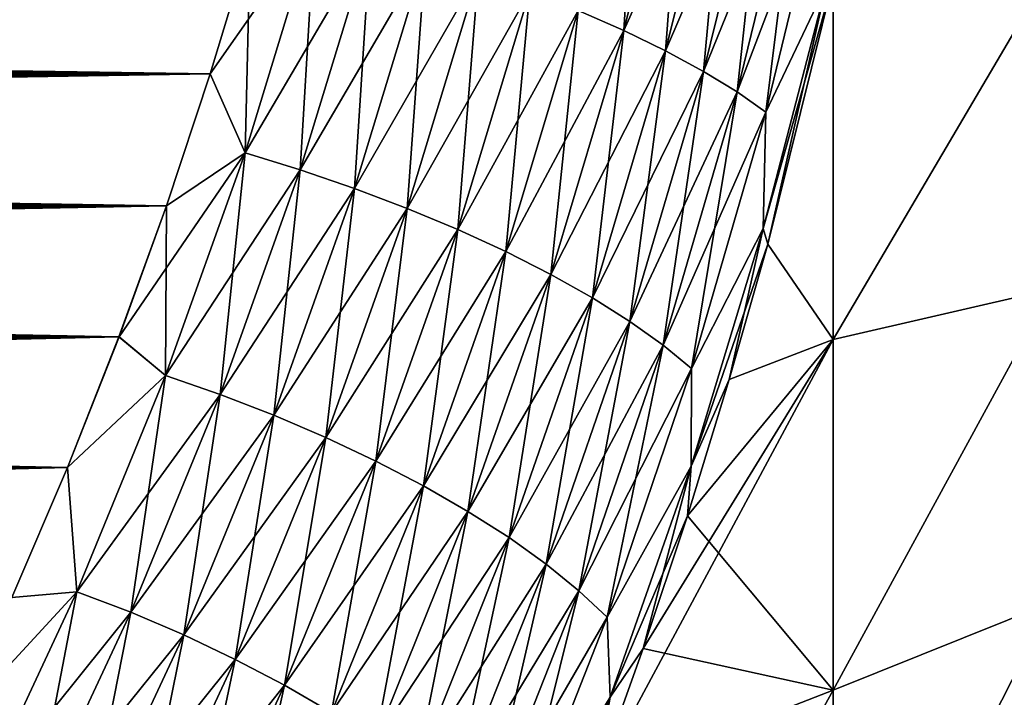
# Model space of a CAD drawing. Header units: metres. Extents: x -61 to 49, y -32 to 32.
# Tile 197 of 256: x 41.7 to 45.16, y -7.85 to -5.46. Entities that reach past the tile are written whole.
import ezdxf

# ---------------------------------------------------------------- set-up
doc = ezdxf.new("R2010")
doc.units = ezdxf.units.M
doc.layers.add('solid_K_27_40_10_000Y34', color=7, linetype='CONTINUOUS')

msp = doc.modelspace()

# ---------------------------------------------------------------- linework, layer by layer
at = {"layer": 'solid_K_27_40_10_000Y34'}
for points in [[(43.823433, -5.499775, -20.604059), (43.663498, -5.429658, -20.707766), (43.881966, -4.559791, -20.469831)], [(44.043293, -4.619103, -20.361635), (43.823433, -5.499775, -20.604059), (43.881966, -4.559791, -20.469831)], [(43.823433, -5.499775, 20.604059), (44.043293, -4.619104, 20.361635), (43.663498, -5.429659, 20.707766)], [(43.970821, -5.571368, -20.484051), (43.823433, -5.499775, -20.604059), (44.043293, -4.619103, -20.361635)], [(44.191967, -4.679616, 20.237196), (44.043293, -4.619104, 20.361635), (43.823433, -5.499775, 20.604059)], [(44.191967, -4.679615, -20.237196), (43.970821, -5.571368, -20.484051), (44.043293, -4.619103, -20.361635)], [(43.970821, -5.571369, 20.484051), (44.191967, -4.679616, 20.237196), (43.823433, -5.499775, 20.604059)], [(44.104145, -5.643697, -20.348976), (43.970821, -5.571368, -20.484051), (44.191967, -4.679615, -20.237196)], [(44.326454, -4.7407, 20.097794), (44.191967, -4.679616, 20.237196), (43.970821, -5.571369, 20.484051)], [(44.326454, -4.7407, -20.097794), (44.104145, -5.643697, -20.348976), (44.191967, -4.679615, -20.237196)], [(44.104145, -5.643697, 20.348976), (44.326454, -4.7407, 20.097794), (43.970821, -5.571369, 20.484051)], [(44.222023, -5.716014, -20.20023), (44.104145, -5.643697, -20.348976), (44.326454, -4.7407, -20.097794)], [(44.445366, -4.801727, 19.94487), (44.326454, -4.7407, 20.097794), (44.104145, -5.643697, 20.348976)], [(44.445366, -4.801727, -19.944868), (44.222023, -5.716014, -20.20023), (44.326454, -4.7407, -20.097794)], [(44.222023, -5.716014, 20.20023), (44.445366, -4.801727, 19.94487), (44.104145, -5.643697, 20.348976)], [(44.323246, -5.787575, -20.039343), (44.222023, -5.716014, -20.20023), (44.445366, -4.801727, -19.944868)], [(44.547482, -4.862067, 19.779997), (44.445366, -4.801727, 19.94487), (44.222023, -5.716014, 20.20023)], [(44.547482, -4.862067, -19.779997), (44.323246, -5.787575, -20.039343), (44.445366, -4.801727, -19.944868)], [(44.323246, -5.787574, 20.039343), (44.547482, -4.862067, 19.779997), (44.222023, -5.716014, 20.20023)], [(44.537041, -5.337707, -19.715803), (44.323246, -5.787575, -20.039343), (44.547482, -4.862067, -19.779997)], [(44.537045, -5.337705, 19.715803), (44.547482, -4.862067, 19.779997), (44.323246, -5.787574, 20.039343)], [(42.73687, -5.125559, 20.950762), (42.508862, -5.187324, 20.972082), (42.368481, -5.652826, 21.114275)], [(42.4911, -5.930412, 21.201965), (42.73687, -5.125559, 20.950762), (42.368481, -5.652826, 21.114275)], [(42.73687, -5.125558, -20.950762), (42.4911, -5.930411, -21.201965), (42.508827, -5.18744, -20.972115)], [(42.685143, -5.990182, -21.196781), (42.4911, -5.930411, -21.201965), (42.73687, -5.125558, -20.950762)], [(42.932835, -5.178017, 20.940907), (42.73687, -5.125559, 20.950762), (42.4911, -5.930412, 21.201965)], [(42.932835, -5.178016, -20.940907), (42.685143, -5.990182, -21.196781), (42.73687, -5.125558, -20.950762)], [(42.508827, -5.18744, -20.972115), (42.36845, -5.652923, -21.114305), (15.462706, -5.246598, -20.04557)], [(42.508862, -5.187324, 20.972082), (16.060064, -5.447455, 20.128956), (16.266766, -5.514363, 20.157576)], [(42.508862, -5.187324, 20.972082), (16.266766, -5.514363, 20.157576), (16.477377, -5.581363, 20.186651)], [(42.508862, -5.187324, 20.972082), (16.477377, -5.581363, 20.186651), (16.69212, -5.648425, 20.216181)], [(42.368481, -5.652826, 21.114275), (42.508862, -5.187324, 20.972082), (16.69212, -5.648425, 20.216181)], [(42.4911, -5.930411, -21.201965), (42.36845, -5.652923, -21.114305), (42.508827, -5.18744, -20.972115)], [(42.685143, -5.990183, 21.196781), (42.932835, -5.178017, 20.940907), (42.4911, -5.930412, 21.201965)], [(42.875847, -6.05552, -21.17202), (42.685143, -5.990182, -21.196781), (42.932835, -5.178016, -20.940907)], [(43.125439, -5.235268, 20.911272), (42.932835, -5.178017, 20.940907), (42.685143, -5.990183, 21.196781)], [(43.125439, -5.235267, -20.911272), (42.875847, -6.05552, -21.17202), (42.932835, -5.178016, -20.940907)], [(42.36845, -5.652923, -21.114305), (15.657053, -5.313303, -20.072836), (15.462706, -5.246598, -20.04557)], [(42.875847, -6.05552, 21.17202), (43.125439, -5.235268, 20.911272), (42.685143, -5.990183, 21.196781)], [(43.061256, -6.125748, -21.127935), (42.875847, -6.05552, -21.17202), (43.125439, -5.235267, -20.911272)], [(43.312691, -5.296721, 20.862167), (43.125439, -5.235268, 20.911272), (42.875847, -6.05552, 21.17202)], [(43.312691, -5.29672, -20.862167), (43.061256, -6.125748, -21.127935), (43.125439, -5.235267, -20.911272)], [(43.061256, -6.125748, 21.127935), (43.312691, -5.296721, 20.862167), (42.875847, -6.05552, 21.17202)], [(43.239449, -6.200142, -21.064981), (43.061256, -6.125748, -21.127935), (43.312691, -5.29672, -20.862167)], [(43.492661, -5.361742, 20.794098), (43.312691, -5.296721, 20.862167), (43.061256, -6.125748, 21.127935)], [(43.492661, -5.361741, -20.794098), (43.239449, -6.200142, -21.064981), (43.312691, -5.29672, -20.862167)], [(44.560349, -6.586697, -19.280764), (45.328068, -5.280532, -17.791864), (45.328068, -6.409611, -17.416983)], [(44.560349, -6.586697, -19.280764), (44.560734, -5.324523, -19.665878), (45.328068, -5.280532, -17.791864)], [(44.560349, -6.586703, 19.280762), (45.328068, -6.409611, 17.416983), (45.328068, -5.280532, 17.791864)], [(44.560734, -5.324523, 19.665878), (44.560349, -6.586703, 19.280762), (45.328068, -5.280532, 17.791864)], [(42.36845, -5.652923, -21.114305), (15.855555, -5.380075, -20.100552), (15.657053, -5.313303, -20.072836)], [(44.314434, -6.196486, 19.975534), (44.329845, -6.251427, 19.926085), (44.560734, -5.324523, 19.665878)], [(44.314434, -6.196486, 19.975534), (44.560734, -5.324523, 19.665878), (44.537045, -5.337705, 19.715803)], [(44.329845, -6.251424, -19.926083), (44.560734, -5.324523, -19.665878), (44.560349, -6.586697, -19.280764)], [(44.537041, -5.337707, -19.715803), (44.560734, -5.324523, -19.665878), (44.329845, -6.251424, -19.926083)], [(44.329845, -6.251427, 19.926085), (44.560349, -6.586703, 19.280762), (44.560734, -5.324523, 19.665878)], [(43.239449, -6.200143, 21.064981), (43.492661, -5.361742, 20.794098), (43.061256, -6.125748, 21.127935)], [(43.408596, -6.277936, -20.983807), (43.239449, -6.200142, -21.064981), (43.492661, -5.361741, -20.794098)], [(43.663498, -5.429659, 20.707766), (43.492661, -5.361742, 20.794098), (43.239449, -6.200143, 21.064981)], [(43.663498, -5.429658, -20.707766), (43.408596, -6.277936, -20.983807), (43.492661, -5.361741, -20.794098)], [(44.314434, -6.196486, 19.975534), (44.537045, -5.337705, 19.715803), (44.323246, -5.787574, 20.039343)], [(44.537041, -5.337707, -19.715803), (44.329845, -6.251424, -19.926083), (44.314434, -6.196487, -19.975534)], [(44.537041, -5.337707, -19.715803), (44.314434, -6.196487, -19.975534), (44.323246, -5.787575, -20.039343)], [(42.36845, -5.652923, -21.114305), (16.058361, -5.446898, -20.128719), (15.855555, -5.380075, -20.100552)], [(43.408596, -6.277936, 20.983809), (43.663498, -5.429659, 20.707766), (43.239449, -6.200143, 21.064981)], [(43.566944, -6.35833, -20.885252), (43.408596, -6.277936, -20.983807), (43.663498, -5.429658, -20.707766)], [(43.823433, -5.499775, 20.604059), (43.663498, -5.429659, 20.707766), (43.408596, -6.277936, 20.983809)], [(43.823433, -5.499775, -20.604059), (43.566944, -6.35833, -20.885252), (43.663498, -5.429658, -20.707766)], [(42.36845, -5.652923, -21.114305), (16.265066, -5.513818, -20.157341), (16.058361, -5.446898, -20.128719)], [(43.566944, -6.35833, 20.885252), (43.823433, -5.499775, 20.604059), (43.408596, -6.277936, 20.983809)], [(43.712868, -6.440495, -20.770332), (43.566944, -6.35833, -20.885252), (43.823433, -5.499775, -20.604059)], [(43.970821, -5.571369, 20.484051), (43.823433, -5.499775, 20.604059), (43.566944, -6.35833, 20.885252)], [(43.970821, -5.571368, -20.484051), (43.712868, -6.440495, -20.770332), (43.823433, -5.499775, -20.604059)], [(42.36845, -5.652923, -21.114305), (16.475683, -5.58083, -20.186419), (16.265066, -5.513818, -20.157341)], [(43.712868, -6.440495, 20.770332), (43.970821, -5.571369, 20.484051), (43.566944, -6.35833, 20.885252)], [(43.844856, -6.52358, -20.64023), (43.712868, -6.440495, -20.770332), (43.970821, -5.571368, -20.484051)], [(44.104145, -5.643697, 20.348976), (43.970821, -5.571369, 20.484051), (43.712868, -6.440495, 20.770332)], [(44.104145, -5.643697, -20.348976), (43.844856, -6.52358, -20.64023), (43.970821, -5.571368, -20.484051)], [(42.36845, -5.652923, -21.114305), (16.69043, -5.647903, -20.21595), (16.475683, -5.58083, -20.186419)], [(43.844856, -6.52358, 20.64023), (44.104145, -5.643697, 20.348976), (43.712868, -6.440495, 20.770332)], [(43.961552, -6.606729, -20.496288), (43.844856, -6.52358, -20.64023), (44.104145, -5.643697, -20.348976)], [(44.222023, -5.716014, 20.20023), (44.104145, -5.643697, 20.348976), (43.844856, -6.52358, 20.64023)], [(44.222023, -5.716014, -20.20023), (43.961552, -6.606729, -20.496288), (44.104145, -5.643697, -20.348976)], [(42.36845, -5.652923, -21.114305), (16.909527, -5.71501, -20.245937), (16.69043, -5.647903, -20.21595)], [(42.368481, -5.652826, 21.114275), (16.69212, -5.648425, 20.216181), (16.911213, -5.71552, 20.246166)], [(42.36845, -5.652923, -21.114305), (42.214626, -6.116712, -21.269495), (16.909527, -5.71501, -20.245937)], [(42.368481, -5.652826, 21.114275), (16.911213, -5.71552, 20.246166), (17.134872, -5.782619, 20.276606)], [(42.368481, -5.652826, 21.114275), (17.134872, -5.782619, 20.276606), (17.363317, -5.849693, 20.307499)], [(42.368481, -5.652826, 21.114275), (17.363317, -5.849693, 20.307499), (17.596212, -5.91679, 20.338852)], [(42.368481, -5.652826, 21.114275), (17.596212, -5.91679, 20.338852), (17.833387, -5.983929, 20.370665)], [(42.368481, -5.652826, 21.114275), (17.833387, -5.983929, 20.370665), (18.075098, -6.05107, 20.402935)], [(42.214653, -6.116635, 21.269468), (42.368481, -5.652826, 21.114275), (18.075098, -6.05107, 20.402935)], [(42.4911, -5.930411, -21.201965), (42.214626, -6.116712, -21.269495), (42.36845, -5.652923, -21.114305)], [(42.4911, -5.930412, 21.201965), (42.368481, -5.652826, 21.114275), (42.214653, -6.116635, 21.269468)], [(42.214626, -6.116712, -21.269495), (17.133194, -5.78212, -20.276379), (16.909527, -5.71501, -20.245937)], [(43.961552, -6.606728, 20.496288), (44.222023, -5.716014, 20.20023), (43.844856, -6.52358, 20.64023)], [(44.061752, -6.689083, -20.339991), (43.961552, -6.606729, -20.496288), (44.222023, -5.716014, -20.20023)], [(44.323246, -5.787574, 20.039343), (44.222023, -5.716014, 20.20023), (43.961552, -6.606728, 20.496288)], [(44.323246, -5.787575, -20.039343), (44.061752, -6.689083, -20.339991), (44.222023, -5.716014, -20.20023)], [(42.214626, -6.116712, -21.269495), (17.361645, -5.849206, -20.307274), (17.133194, -5.78212, -20.276379)], [(44.061752, -6.689082, 20.339991), (44.323246, -5.787574, 20.039343), (43.961552, -6.606728, 20.496288)], [(44.314434, -6.196486, 19.975534), (44.323246, -5.787574, 20.039343), (44.061752, -6.689082, 20.339991)], [(44.314434, -6.196487, -19.975534), (44.061752, -6.689083, -20.339991), (44.323246, -5.787575, -20.039343)], [(42.214626, -6.116712, -21.269495), (17.594547, -5.916315, -20.338627), (17.361645, -5.849206, -20.307274)], [(42.214626, -6.116712, -21.269495), (17.83173, -5.983465, -20.370443), (17.594547, -5.916315, -20.338627)], [(42.4911, -5.930412, 21.201965), (42.214653, -6.116635, 21.269468), (42.047405, -6.578336, 21.437742)], [(42.211357, -6.714062, 21.486223), (42.4911, -5.930412, 21.201965), (42.047405, -6.578336, 21.437742)], [(42.4911, -5.930411, -21.201965), (42.211357, -6.714062, -21.486221), (42.214626, -6.116712, -21.269495)], [(42.403263, -6.780564, -21.486219), (42.211357, -6.714062, -21.486221), (42.4911, -5.930411, -21.201965)], [(42.685143, -5.990183, 21.196781), (42.4911, -5.930412, 21.201965), (42.211357, -6.714062, 21.486223)], [(42.685143, -5.990182, -21.196781), (42.403263, -6.780564, -21.486219), (42.4911, -5.930411, -21.201965)], [(42.214626, -6.116712, -21.269495), (18.073448, -6.050617, -20.402716), (17.83173, -5.983465, -20.370443)], [(42.403263, -6.780565, 21.486219), (42.685143, -5.990183, 21.196781), (42.211357, -6.714062, 21.486223)], [(42.591869, -6.853395, -21.466866), (42.403263, -6.780564, -21.486219), (42.685143, -5.990182, -21.196781)], [(42.875847, -6.05552, 21.17202), (42.685143, -5.990183, 21.196781), (42.403263, -6.780565, 21.486219)], [(42.875847, -6.05552, -21.17202), (42.591869, -6.853395, -21.466866), (42.685143, -5.990182, -21.196781)], [(42.214626, -6.116712, -21.269495), (18.319956, -6.117733, -20.435444), (18.073448, -6.050617, -20.402716)], [(42.214653, -6.116635, 21.269468), (18.075098, -6.05107, 20.402935), (18.321594, -6.118174, 20.435659)], [(42.591869, -6.853395, 21.466866), (42.875847, -6.05552, 21.17202), (42.403263, -6.780565, 21.486219)], [(42.77523, -6.931799, -21.42836), (42.591869, -6.853395, -21.466866), (42.875847, -6.05552, -21.17202)], [(43.061256, -6.125748, 21.127935), (42.875847, -6.05552, 21.17202), (42.591869, -6.853395, 21.466866)], [(43.061256, -6.125748, -21.127935), (42.77523, -6.931799, -21.42836), (42.875847, -6.05552, -21.17202)], [(42.214626, -6.116712, -21.269495), (42.047382, -6.578393, -21.437765), (18.319956, -6.117733, -20.435444)], [(42.047382, -6.578393, -21.437765), (18.571505, -6.184772, -20.46862), (18.319956, -6.117733, -20.435444)], [(42.214653, -6.116635, 21.269468), (18.321594, -6.118174, 20.435659), (18.573133, -6.185201, 20.468834)], [(42.214653, -6.116635, 21.269468), (18.573133, -6.185201, 20.468834), (18.765249, -6.235399, 20.494007)], [(42.214653, -6.116635, 21.269468), (18.765249, -6.235399, 20.494007), (18.960381, -6.285526, 20.519426)], [(42.214653, -6.116635, 21.269468), (18.960381, -6.285526, 20.519426), (19.158157, -6.335641, 20.545105)], [(42.214653, -6.116635, 21.269468), (19.158157, -6.335641, 20.545105), (19.358614, -6.385738, 20.571041)], [(42.214653, -6.116635, 21.269468), (19.358614, -6.385738, 20.571041), (19.561876, -6.435794, 20.597229)], [(42.214653, -6.116635, 21.269468), (19.561876, -6.435794, 20.597229), (19.768076, -6.485788, 20.623667)], [(42.214653, -6.116635, 21.269468), (19.768076, -6.485788, 20.623667), (19.977337, -6.535698, 20.650351)], [(42.047405, -6.578336, 21.437742), (42.214653, -6.116635, 21.269468), (19.977337, -6.535698, 20.650351)], [(42.211357, -6.714062, -21.486221), (42.047382, -6.578393, -21.437765), (42.214626, -6.116712, -21.269495)], [(42.77523, -6.9318, 21.42836), (43.061256, -6.125748, 21.127935), (42.591869, -6.853395, 21.466866)], [(42.951454, -7.014969, -21.371098), (42.77523, -6.931799, -21.42836), (43.061256, -6.125748, -21.127935)], [(43.239449, -6.200143, 21.064981), (43.061256, -6.125748, 21.127935), (42.77523, -6.9318, 21.42836)], [(43.239449, -6.200142, -21.064981), (42.951454, -7.014969, -21.371098), (43.061256, -6.125748, -21.127935)], [(42.047382, -6.578393, -21.437765), (18.763628, -6.234978, -20.493793), (18.571505, -6.184772, -20.46862)], [(42.951454, -7.01497, 21.371098), (43.239449, -6.200143, 21.064981), (42.77523, -6.9318, 21.42836)], [(43.118725, -7.102047, -21.29567), (42.951454, -7.014969, -21.371098), (43.239449, -6.200142, -21.064981)], [(43.408596, -6.277936, 20.983809), (43.239449, -6.200143, 21.064981), (42.951454, -7.01497, 21.371098)], [(43.408596, -6.277936, -20.983807), (43.118725, -7.102047, -21.29567), (43.239449, -6.200142, -21.064981)], [(44.060257, -7.033402, 20.270386), (44.329845, -6.251427, 19.926085), (44.314434, -6.196486, 19.975534)], [(44.060257, -7.033402, 20.270386), (44.314434, -6.196486, 19.975534), (44.061752, -6.689082, 20.339991)], [(44.314434, -6.196487, -19.975534), (44.19482, -6.727868, -20.077723), (44.060257, -7.033403, -20.270388)], [(44.314434, -6.196487, -19.975534), (44.060257, -7.033403, -20.270388), (44.061752, -6.689083, -20.339991)], [(44.314434, -6.196487, -19.975534), (44.329845, -6.251424, -19.926083), (44.19482, -6.727868, -20.077723)], [(42.047382, -6.578393, -21.437765), (18.958769, -6.285113, -20.519217), (18.763628, -6.234978, -20.493793)], [(44.060257, -7.033402, 20.270386), (44.19482, -6.72787, 20.077723), (44.329845, -6.251427, 19.926085)], [(44.19482, -6.727868, -20.077723), (44.329845, -6.251424, -19.926083), (44.560349, -6.586697, -19.280764)], [(44.329845, -6.251427, 19.926085), (44.19482, -6.72787, 20.077723), (44.560349, -6.586703, 19.280762)], [(42.047382, -6.578393, -21.437765), (19.156553, -6.335238, -20.544897), (18.958769, -6.285113, -20.519217)], [(43.118725, -7.102048, 21.29567), (43.408596, -6.277936, 20.983809), (42.951454, -7.01497, 21.371098)], [(43.275314, -7.192139, -21.202856), (43.118725, -7.102047, -21.29567), (43.408596, -6.277936, -20.983807)], [(43.566944, -6.35833, 20.885252), (43.408596, -6.277936, 20.983809), (43.118725, -7.102048, 21.29567)], [(43.566944, -6.35833, -20.885252), (43.275314, -7.192139, -21.202856), (43.408596, -6.277936, -20.983807)], [(42.047382, -6.578393, -21.437765), (19.357019, -6.385343, -20.570835), (19.156553, -6.335238, -20.544897)], [(43.275314, -7.192139, 21.202856), (43.566944, -6.35833, 20.885252), (43.118725, -7.102048, 21.29567)], [(43.419609, -7.284315, -21.093615), (43.275314, -7.192139, -21.202856), (43.566944, -6.35833, -20.885252)], [(43.712868, -6.440495, 20.770332), (43.566944, -6.35833, 20.885252), (43.275314, -7.192139, 21.202856)], [(43.712868, -6.440495, -20.770332), (43.419609, -7.284315, -21.093615), (43.566944, -6.35833, -20.885252)], [(42.047382, -6.578393, -21.437765), (19.560291, -6.435408, -20.597027), (19.357019, -6.385343, -20.570835)], [(42.047382, -6.578393, -21.437765), (19.766499, -6.48541, -20.623466), (19.560291, -6.435408, -20.597027)], [(43.419609, -7.284315, 21.093615), (43.712868, -6.440495, 20.770332), (43.275314, -7.192139, 21.202856)], [(43.550121, -7.377621, -20.96907), (43.419609, -7.284315, -21.093615), (43.712868, -6.440495, -20.770332)], [(43.844856, -6.52358, 20.64023), (43.712868, -6.440495, 20.770332), (43.419609, -7.284315, 21.093615)], [(43.844856, -6.52358, -20.64023), (43.550121, -7.377621, -20.96907), (43.712868, -6.440495, -20.770332)], [(44.560349, -7.821503, -18.813732), (45.328068, -6.409611, -17.416983), (45.328068, -7.512352, -16.970533)], [(44.560349, -7.821503, -18.813732), (44.560349, -6.586697, -19.280764), (45.328068, -6.409611, -17.416983)], [(44.560349, -7.821516, 18.813726), (45.328068, -7.512352, 16.970533), (45.328068, -6.409611, 17.416983)], [(44.560349, -6.586703, 19.280762), (44.560349, -7.821516, 18.813726), (45.328068, -6.409611, 17.416983)], [(42.047382, -6.578393, -21.437765), (19.975771, -6.535328, -20.650152), (19.766499, -6.48541, -20.623466)], [(42.047382, -6.578393, -21.437765), (20.188236, -6.585141, -20.677078), (19.975771, -6.535328, -20.650152)], [(42.047405, -6.578336, 21.437742), (19.977337, -6.535698, 20.650351), (20.189793, -6.585503, 20.677275)], [(43.550121, -7.377621, 20.96907), (43.844856, -6.52358, 20.64023), (43.419609, -7.284315, 21.093615)], [(43.665508, -7.471095, -20.830505), (43.550121, -7.377621, -20.96907), (43.844856, -6.52358, -20.64023)], [(43.961552, -6.606728, 20.496288), (43.844856, -6.52358, 20.64023), (43.550121, -7.377621, 20.96907)], [(43.961552, -6.606729, -20.496288), (43.665508, -7.471095, -20.830505), (43.844856, -6.52358, -20.64023)], [(42.047382, -6.578393, -21.437765), (41.866142, -7.037843, -21.619293), (20.188236, -6.585141, -20.677078)], [(42.047405, -6.578336, 21.437742), (20.189793, -6.585503, 20.677275), (20.405567, -6.63518, 20.704437)], [(42.047405, -6.578336, 21.437742), (20.405567, -6.63518, 20.704437), (20.624783, -6.68471, 20.731829)], [(42.047405, -6.578336, 21.437742), (20.624783, -6.68471, 20.731829), (20.847071, -6.734156, 20.759466)], [(42.047405, -6.578336, 21.437742), (20.847071, -6.734156, 20.759466), (21.072304, -6.783541, 20.787352)], [(42.047405, -6.578336, 21.437742), (21.072304, -6.783541, 20.787352), (21.300642, -6.832834, 20.815477)], [(42.047405, -6.578336, 21.437742), (21.300642, -6.832834, 20.815477), (21.532244, -6.882008, 20.84384)], [(42.047405, -6.578336, 21.437742), (21.532244, -6.882008, 20.84384), (21.767269, -6.931033, 20.872429)], [(42.047405, -6.578336, 21.437742), (21.767269, -6.931033, 20.872429), (22.005875, -6.97988, 20.901239)], [(42.047405, -6.578336, 21.437742), (22.005875, -6.97988, 20.901239), (22.24822, -7.028522, 20.930262)], [(41.866161, -7.037802, 21.619276), (42.047405, -6.578336, 21.437742), (22.24822, -7.028522, 20.930262)], [(42.211357, -6.714062, -21.486221), (41.866142, -7.037843, -21.619293), (42.047382, -6.578393, -21.437765)], [(42.211357, -6.714062, 21.486223), (42.047405, -6.578336, 21.437742), (41.866161, -7.037802, 21.619276)], [(41.866142, -7.037843, -21.619293), (20.404024, -6.634827, -20.704243), (20.188236, -6.585141, -20.677078)], [(43.665508, -7.471095, 20.830505), (43.961552, -6.606728, 20.496288), (43.550121, -7.377621, 20.96907)], [(44.061752, -6.689082, 20.339991), (43.961552, -6.606728, 20.496288), (43.665508, -7.471095, 20.830505)], [(43.764576, -7.563772, -20.679352), (43.665508, -7.471095, -20.830505), (43.961552, -6.606729, -20.496288)], [(43.722595, -8.147609, 20.604647), (44.560349, -7.821516, 18.813726), (44.560349, -6.586703, 19.280762)], [(43.89196, -7.674794, 20.416195), (43.722595, -8.147609, 20.604647), (44.560349, -6.586703, 19.280762)], [(44.061752, -6.689083, -20.339991), (43.764576, -7.563772, -20.679352), (43.961552, -6.606729, -20.496288)], [(44.0471, -7.208078, 20.243093), (43.89196, -7.674794, 20.416195), (44.560349, -6.586703, 19.280762)], [(44.19482, -6.72787, 20.077723), (44.0471, -7.208078, 20.243093), (44.560349, -6.586703, 19.280762)], [(44.047104, -7.208076, -20.243093), (44.560349, -6.586697, -19.280764), (44.560349, -7.821503, -18.813732)], [(44.047104, -7.208076, -20.243093), (44.19482, -6.727868, -20.077723), (44.560349, -6.586697, -19.280764)], [(41.866142, -7.037843, -21.619293), (20.623249, -6.684365, -20.731638), (20.404024, -6.634827, -20.704243)], [(41.866142, -7.037843, -21.619293), (20.845551, -6.733819, -20.759277), (20.623249, -6.684365, -20.731638)], [(42.211357, -6.714062, -21.486221), (41.899025, -7.474545, -21.801493), (41.866142, -7.037843, -21.619293)], [(41.899025, -7.474545, 21.801493), (42.211357, -6.714062, 21.486223), (41.866161, -7.037802, 21.619276)], [(42.088619, -7.547163, -21.807106), (41.899025, -7.474545, -21.801493), (42.211357, -6.714062, -21.486221)], [(42.403263, -6.780565, 21.486219), (42.211357, -6.714062, 21.486223), (41.899025, -7.474545, 21.801493)], [(42.403263, -6.780564, -21.486219), (42.088619, -7.547163, -21.807106), (42.211357, -6.714062, -21.486221)], [(43.764576, -7.563772, 20.679352), (44.061752, -6.689082, 20.339991), (43.665508, -7.471095, 20.830505)], [(44.060257, -7.033402, 20.270386), (44.061752, -6.689082, 20.339991), (43.764576, -7.563772, 20.679352)], [(44.060257, -7.033403, -20.270388), (43.764576, -7.563772, -20.679352), (44.061752, -6.689083, -20.339991)], [(41.866142, -7.037843, -21.619293), (21.070795, -6.783213, -20.787165), (20.845551, -6.733819, -20.759277)], [(44.060257, -7.033402, 20.270386), (44.0471, -7.208078, 20.243093), (44.19482, -6.72787, 20.077723)], [(44.060257, -7.033403, -20.270388), (44.19482, -6.727868, -20.077723), (44.047104, -7.208076, -20.243093)], [(41.866142, -7.037843, -21.619293), (21.299147, -6.832514, -20.815294), (21.070795, -6.783213, -20.787165)], [(42.088619, -7.547163, 21.807104), (42.403263, -6.780565, 21.486219), (41.899025, -7.474545, 21.801493)], [(42.274944, -7.626856, -21.793621), (42.088619, -7.547163, -21.807106), (42.403263, -6.780564, -21.486219)], [(42.591869, -6.853395, 21.466866), (42.403263, -6.780565, 21.486219), (42.088619, -7.547163, 21.807104)], [(42.591869, -6.853395, -21.466866), (42.274944, -7.626856, -21.793621), (42.403263, -6.780564, -21.486219)], [(41.866142, -7.037843, -21.619293), (21.53076, -6.881696, -20.843658), (21.299147, -6.832514, -20.815294)], [(42.274944, -7.626856, 21.793621), (42.591869, -6.853395, 21.466866), (42.088619, -7.547163, 21.807104)], [(42.456089, -7.712801, -21.761179), (42.274944, -7.626856, -21.793621), (42.591869, -6.853395, -21.466866)], [(42.77523, -6.9318, 21.42836), (42.591869, -6.853395, 21.466866), (42.274944, -7.626856, 21.793621)], [(42.77523, -6.931799, -21.42836), (42.456089, -7.712801, -21.761179), (42.591869, -6.853395, -21.466866)], [(41.866142, -7.037843, -21.619293), (21.765799, -6.930729, -20.872252), (21.53076, -6.881696, -20.843658)], [(41.866142, -7.037843, -21.619293), (22.004417, -6.979585, -20.901064), (21.765799, -6.930729, -20.872252)], [(42.456089, -7.712801, 21.761179), (42.77523, -6.9318, 21.42836), (42.274944, -7.626856, 21.793621)], [(42.630173, -7.80411, -21.710114), (42.456089, -7.712801, -21.761179), (42.77523, -6.931799, -21.42836)], [(42.951454, -7.01497, 21.371098), (42.77523, -6.9318, 21.42836), (42.456089, -7.712801, 21.761179)], [(42.951454, -7.014969, -21.371098), (42.630173, -7.80411, -21.710114), (42.77523, -6.931799, -21.42836)], [(41.866142, -7.037843, -21.619293), (22.246778, -7.028234, -20.93009), (22.004417, -6.979585, -20.901064)], [(41.866142, -7.037843, -21.619293), (22.49304, -7.07665, -20.95932), (22.246778, -7.028234, -20.93009)], [(41.866161, -7.037802, 21.619276), (22.24822, -7.028522, 20.930262), (22.494467, -7.07693, 20.959488)], [(42.630173, -7.80411, 21.710114), (42.951454, -7.01497, 21.371098), (42.456089, -7.712801, 21.761179)], [(42.79541, -7.899842, -21.640949), (42.630173, -7.80411, -21.710114), (42.951454, -7.014969, -21.371098)], [(43.118725, -7.102048, 21.29567), (42.951454, -7.01497, 21.371098), (42.630173, -7.80411, 21.710114)], [(43.118725, -7.102047, -21.29567), (42.79541, -7.899842, -21.640949), (42.951454, -7.014969, -21.371098)], [(41.866142, -7.037843, -21.619293), (41.670872, -7.494667, -21.814184), (22.49304, -7.07665, -20.95932)], [(41.866161, -7.037802, 21.619276), (22.494467, -7.07693, 20.959488), (22.744427, -7.125142, 20.988928)], [(41.866161, -7.037802, 21.619276), (22.744427, -7.125142, 20.988928), (22.997669, -7.173243, 21.018602)], [(41.866161, -7.037802, 21.619276), (22.997669, -7.173243, 21.018602), (23.202747, -7.211617, 21.0425)], [(41.866161, -7.037802, 21.619276), (23.202747, -7.211617, 21.0425), (23.410143, -7.249873, 21.066534)], [(41.866161, -7.037802, 21.619276), (23.410143, -7.249873, 21.066534), (23.619955, -7.287992, 21.090698)], [(41.866161, -7.037802, 21.619276), (23.619955, -7.287992, 21.090698), (23.832279, -7.325953, 21.114985)], [(41.866161, -7.037802, 21.619276), (23.832279, -7.325953, 21.114985), (24.047218, -7.363734, 21.139387)], [(41.866161, -7.037802, 21.619276), (24.047218, -7.363734, 21.139387), (24.264872, -7.401317, 21.163898)], [(41.866161, -7.037802, 21.619276), (24.264872, -7.401317, 21.163898), (24.485334, -7.438679, 21.188513)], [(41.866161, -7.037802, 21.619276), (24.485334, -7.438679, 21.188513), (24.70871, -7.475802, 21.213221)], [(41.670883, -7.494642, 21.814173), (41.866161, -7.037802, 21.619276), (24.70871, -7.475802, 21.213221)], [(41.899025, -7.474545, -21.801493), (41.670872, -7.494667, -21.814184), (41.866142, -7.037843, -21.619293)], [(41.899025, -7.474545, 21.801493), (41.866161, -7.037802, 21.619276), (41.670883, -7.494642, 21.814173)], [(43.775776, -7.846265, 20.598228), (44.060257, -7.033402, 20.270386), (43.764576, -7.563772, 20.679352)], [(44.060257, -7.033403, -20.270388), (43.775776, -7.846267, -20.598228), (43.764576, -7.563772, -20.679352)], [(43.775776, -7.846265, 20.598228), (44.0471, -7.208078, 20.243093), (44.060257, -7.033402, 20.270386)], [(44.060257, -7.033403, -20.270388), (43.89196, -7.674792, -20.416195), (43.775776, -7.846267, -20.598228)], [(44.060257, -7.033403, -20.270388), (44.047104, -7.208076, -20.243093), (43.89196, -7.674792, -20.416195)], [(42.79541, -7.899841, 21.640949), (43.118725, -7.102048, 21.29567), (42.630173, -7.80411, 21.710114)], [(42.950089, -7.999014, -21.554403), (42.79541, -7.899842, -21.640949), (43.118725, -7.102047, -21.29567)], [(43.275314, -7.192139, 21.202856), (43.118725, -7.102048, 21.29567), (42.79541, -7.899841, 21.640949)], [(43.275314, -7.192139, -21.202856), (42.950089, -7.999014, -21.554403), (43.118725, -7.102047, -21.29567)], [(42.950089, -7.999013, 21.554401), (43.275314, -7.192139, 21.202856), (42.79541, -7.899841, 21.640949)], [(43.092617, -8.100602, -21.451366), (42.950089, -7.999014, -21.554403), (43.275314, -7.192139, -21.202856)], [(43.419609, -7.284315, 21.093615), (43.275314, -7.192139, 21.202856), (42.950089, -7.999013, 21.554401)], [(43.419609, -7.284315, -21.093615), (43.092617, -8.100602, -21.451366), (43.275314, -7.192139, -21.202856)], [(43.775776, -7.846265, 20.598228), (43.89196, -7.674794, 20.416195), (44.0471, -7.208078, 20.243093)], [(43.89196, -7.674792, -20.416195), (44.047104, -7.208076, -20.243093), (44.560349, -7.821503, -18.813732)], [(43.092617, -8.100601, 21.451366), (43.419609, -7.284315, 21.093615), (42.950089, -7.999013, 21.554401)], [(43.221527, -8.203556, -21.332901), (43.092617, -8.100602, -21.451366), (43.419609, -7.284315, -21.093615)], [(43.550121, -7.377621, 20.96907), (43.419609, -7.284315, 21.093615), (43.092617, -8.100601, 21.451366)], [(43.550121, -7.377621, -20.96907), (43.221527, -8.203556, -21.332901), (43.419609, -7.284315, -21.093615)], [(43.221527, -8.203555, 21.332899), (43.550121, -7.377621, 20.96907), (43.092617, -8.100601, 21.451366)], [(43.335487, -8.306812, -21.200228), (43.221527, -8.203556, -21.332901), (43.550121, -7.377621, -20.96907)], [(43.665508, -7.471095, 20.830505), (43.550121, -7.377621, 20.96907), (43.221527, -8.203555, 21.332899)], [(43.665508, -7.471095, -20.830505), (43.335487, -8.306812, -21.200228), (43.550121, -7.377621, -20.96907)], [(41.899025, -7.474545, 21.801493), (41.670883, -7.494642, 21.814173), (41.46104, -7.948564, 22.022568)], [(41.555538, -8.210199, 22.145645), (41.899025, -7.474545, 21.801493), (41.46104, -7.948564, 22.022568)], [(41.899025, -7.474545, -21.801493), (41.555538, -8.210201, -22.145645), (41.670872, -7.494667, -21.814184)], [(41.742668, -8.288297, -22.157238), (41.555538, -8.210201, -22.145645), (41.899025, -7.474545, -21.801493)], [(42.088619, -7.547163, 21.807104), (41.899025, -7.474545, 21.801493), (41.555538, -8.210199, 22.145645)], [(42.088619, -7.547163, -21.807106), (41.742668, -8.288297, -22.157238), (41.899025, -7.474545, -21.801493)], [(43.335487, -8.306811, 21.200226), (43.665508, -7.471095, 20.830505), (43.221527, -8.203555, 21.332899)], [(43.433323, -8.409307, -21.054714), (43.335487, -8.306812, -21.200228), (43.665508, -7.471095, -20.830505)], [(43.764576, -7.563772, 20.679352), (43.665508, -7.471095, 20.830505), (43.335487, -8.306811, 21.200226)], [(43.764576, -7.563772, -20.679352), (43.433323, -8.409307, -21.054714), (43.665508, -7.471095, -20.830505)], [(44.560349, -9.023472, -18.267714), (45.328068, -7.512352, -16.970533), (45.328068, -8.584223, -16.454348)], [(44.560349, -9.023472, -18.267714), (44.560349, -7.821503, -18.813732), (45.328068, -7.512352, -16.970533)], [(44.560349, -9.02349, 18.267704), (45.328068, -8.584223, 16.454348), (45.328068, -7.512352, 16.970533)], [(44.560349, -7.821516, 18.813726), (44.560349, -9.02349, 18.267704), (45.328068, -7.512352, 16.970533)], [(41.742668, -8.288295, 22.157236), (42.088619, -7.547163, 21.807104), (41.555538, -8.210199, 22.145645)], [(41.926567, -8.3742, -22.150015), (41.742668, -8.288297, -22.157238), (42.088619, -7.547163, -21.807106)], [(42.274944, -7.626856, 21.793621), (42.088619, -7.547163, 21.807104), (41.742668, -8.288295, 22.157236)], [(42.274944, -7.626856, -21.793621), (41.926567, -8.3742, -22.150015), (42.088619, -7.547163, -21.807106)], [(43.433323, -8.409307, 21.054714), (43.764576, -7.563772, 20.679352), (43.335487, -8.306811, 21.200226)], [(43.775776, -7.846267, -20.598228), (43.433323, -8.409307, -21.054714), (43.764576, -7.563772, -20.679352)], [(43.775776, -7.846265, 20.598228), (43.764576, -7.563772, 20.679352), (43.433323, -8.409307, 21.054714)], [(41.926567, -8.374198, 22.150015), (42.274944, -7.626856, 21.793621), (41.742668, -8.288295, 22.157236)], [(42.105343, -8.467023, -22.12405), (41.926567, -8.3742, -22.150015), (42.274944, -7.626856, -21.793621)], [(42.456089, -7.712801, 21.761179), (42.274944, -7.626856, 21.793621), (41.926567, -8.374198, 22.150015)], [(42.456089, -7.712801, -21.761179), (42.105343, -8.467023, -22.12405), (42.274944, -7.626856, -21.793621)], [(43.722595, -8.147609, -20.604647), (43.89196, -7.674792, -20.416195), (44.560349, -7.821503, -18.813732)], [(43.775776, -7.846267, -20.598228), (43.89196, -7.674792, -20.416195), (43.722595, -8.147609, -20.604647)], [(43.775776, -7.846265, 20.598228), (43.722595, -8.147609, 20.604647), (43.89196, -7.674794, 20.416195)], [(42.105343, -8.467021, 22.12405), (42.456089, -7.712801, 21.761179), (41.926567, -8.374198, 22.150015)], [(42.277149, -8.565808, -22.079611), (42.105343, -8.467023, -22.12405), (42.456089, -7.712801, -21.761179)], [(42.630173, -7.80411, 21.710114), (42.456089, -7.712801, 21.761179), (42.105343, -8.467021, 22.12405)], [(42.630173, -7.80411, -21.710114), (42.277149, -8.565808, -22.079611), (42.456089, -7.712801, -21.761179)], [(42.277153, -8.565806, 22.079611), (42.630173, -7.80411, 21.710114), (42.105343, -8.467021, 22.12405)], [(42.440216, -8.669537, -22.017157), (42.277149, -8.565808, -22.079611), (42.630173, -7.80411, -21.710114)], [(42.79541, -7.899841, 21.640949), (42.630173, -7.80411, 21.710114), (42.277153, -8.565806, 22.079611)], [(42.79541, -7.899842, -21.640949), (42.440216, -8.669537, -22.017157), (42.630173, -7.80411, -21.710114)], [(43.721645, -9.344934, -20.092098), (44.560349, -7.821503, -18.813732), (44.560349, -9.023472, -18.267714)], [(43.721645, -9.344934, -20.092098), (43.722595, -8.147609, -20.604647), (44.560349, -7.821503, -18.813732)], [(43.721645, -9.344928, 20.0921), (44.560349, -9.02349, 18.267704), (44.560349, -7.821516, 18.813726)], [(43.722595, -8.147609, 20.604647), (43.721645, -9.344928, 20.0921), (44.560349, -7.821516, 18.813726)], [(43.462303, -8.633328, 20.956842), (43.775776, -7.846265, 20.598228), (43.433323, -8.409307, 21.054714)], [(43.462303, -8.633328, 20.956842), (43.722595, -8.147609, 20.604647), (43.775776, -7.846265, 20.598228)]]:
    msp.add_3dface(points, dxfattribs=at)

doc.saveas('drawing.dxf')
